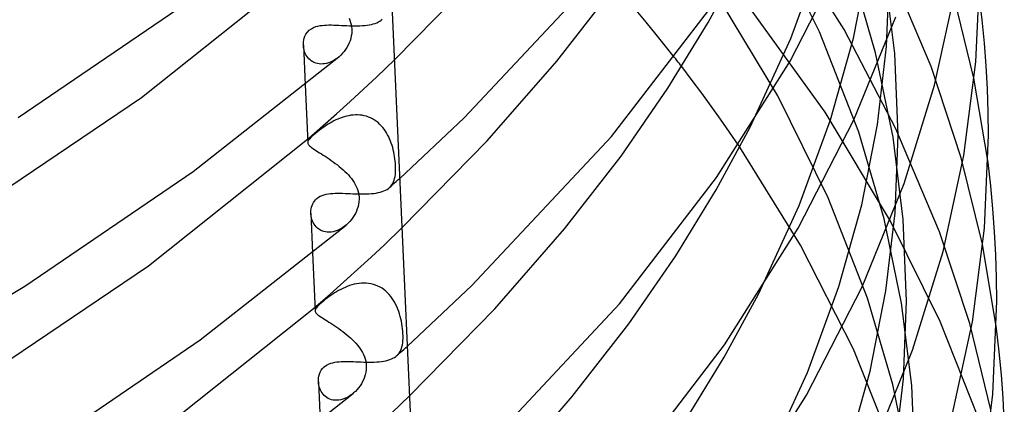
# Model space of a CAD drawing. Header units: millimetres. Extents: x -200 to 200, y -101 to 238.
# Tile 47 of 65: x 145 to 188, y 19 to 36. Entities that reach past the tile are written whole.
import ezdxf

# ---------------------------------------------------------------- set-up
doc = ezdxf.new("R2010")
doc.units = ezdxf.units.MM
doc.layers.add('HIDDEN', color=7, linetype='Continuous')
doc.layers.add('THICK', color=7, linetype='Continuous')

msp = doc.modelspace()

# ---------------------------------------------------------------- linework, layer by layer
at = {"layer": 'HIDDEN'}
for p, q in [((180.022, 35.763), (177.777, 40.28)), ((181.103, 35.856), (178.487, 40.045)), ((178.75, 35.461), (180.138, 39.253)), ((181.518, 35.479), (182.214, 39.023)), ((182.506, 34.83), (181.378, 38.671)), ((183.352, 34.796), (182.904, 38.445)), ((182.992, 35.103), (183.125, 38.544)), ((184.964, 34.226), (183.034, 38.785)), ((178.164, 32.924), (175.624, 37.128)), ((180.264, 32.192), (176.645, 37.219)), ((186.863, 33.701), (185.926, 37.52)), ((172.342, 36.182), (171.893, 36.725)), ((160.468, 36.194), (160.531, 36.23)), ((160.531, 36.23), (160.588, 36.27)), ((160.588, 36.27), (160.64, 36.313)), ((157.323, 35.742), (157.407, 35.829)), ((157.407, 35.829), (157.501, 35.898)), ((157.501, 35.898), (157.6, 35.95)), ((157.6, 35.95), (157.699, 35.988)), ((157.699, 35.988), (157.794, 36.014)), ((157.794, 36.014), (157.885, 36.032)), ((157.885, 36.032), (157.979, 36.045)), ((157.979, 36.045), (158.076, 36.054)), ((158.076, 36.054), (158.177, 36.059)), ((158.177, 36.059), (158.281, 36.061)), ((158.281, 36.061), (158.387, 36.061)), ((158.387, 36.061), (158.496, 36.059)), ((158.496, 36.059), (158.608, 36.055)), ((158.608, 36.055), (158.721, 36.051)), ((158.721, 36.051), (158.836, 36.045)), ((158.836, 36.045), (158.953, 36.04)), ((158.953, 36.04), (159.07, 36.035)), ((159.07, 36.035), (159.188, 36.03)), ((159.188, 36.03), (159.306, 36.027)), ((159.306, 36.027), (159.422, 36.026)), ((159.422, 36.026), (159.537, 36.026)), ((159.537, 36.026), (159.65, 36.029)), ((159.65, 36.029), (159.76, 36.034)), ((159.76, 36.034), (159.866, 36.042)), ((159.866, 36.042), (159.968, 36.054)), ((159.968, 36.054), (160.066, 36.068)), ((160.066, 36.068), (160.158, 36.087)), ((160.158, 36.087), (160.244, 36.108)), ((160.244, 36.108), (160.324, 36.133)), ((160.324, 36.133), (160.399, 36.162)), ((160.399, 36.162), (160.468, 36.194)), ((172.779, 35.647), (172.342, 36.182)), ((183.404, 31.458), (181.103, 35.856)), ((157.152, 35.32), (157.165, 35.401)), ((157.165, 35.401), (157.185, 35.48)), ((157.185, 35.48), (157.215, 35.562)), ((157.215, 35.562), (157.26, 35.652)), ((157.26, 35.652), (157.323, 35.742)), ((173.197, 35.126), (172.779, 35.647)), ((176.948, 31.532), (178.75, 35.461)), ((181.757, 31.312), (180.022, 35.763)), ((180.507, 31.858), (181.518, 35.479)), ((157.146, 35.238), (157.152, 35.32)), ((157.147, 35.155), (157.146, 35.238)), ((157.147, 35.161), (157.225, 33.407)), ((157.153, 35.082), (157.147, 35.155)), ((157.165, 35.011), (157.153, 35.082)), ((157.181, 34.94), (157.165, 35.011)), ((157.203, 34.871), (157.181, 34.94)), ((173.593, 34.625), (173.197, 35.126)), ((182.588, 31.646), (182.992, 35.103)), ((157.23, 34.803), (157.203, 34.871)), ((157.262, 34.738), (157.23, 34.803)), ((157.299, 34.676), (157.262, 34.738)), ((157.342, 34.618), (157.299, 34.676)), ((157.389, 34.563), (157.342, 34.618)), ((157.442, 34.513), (157.389, 34.563)), ((157.498, 34.469), (157.442, 34.513)), ((158.498, 34.492), (158.418, 34.449)), ((158.577, 34.541), (158.498, 34.492)), ((158.653, 34.596), (158.577, 34.541)), ((158.727, 34.656), (158.653, 34.596)), ((160.404, 33.761), (161.18, 34.509)), ((183.28, 31.086), (182.506, 34.83)), ((183.5, 31.183), (183.352, 34.796)), ((157.56, 34.429), (157.498, 34.469)), ((157.625, 34.396), (157.56, 34.429)), ((157.695, 34.369), (157.625, 34.396)), ((157.769, 34.349), (157.695, 34.369)), ((157.845, 34.336), (157.769, 34.349)), ((157.924, 34.33), (157.845, 34.336)), ((158.005, 34.332), (157.924, 34.33)), ((158.087, 34.341), (158.005, 34.332)), ((158.17, 34.357), (158.087, 34.341)), ((158.253, 34.381), (158.17, 34.357)), ((158.336, 34.412), (158.253, 34.381)), ((158.418, 34.449), (158.336, 34.412)), ((174.379, 33.606), (173.913, 34.216)), ((186.302, 30.167), (184.964, 34.226)), ((159.816, 33.213), (160.404, 33.761)), ((174.802, 33.037), (174.379, 33.606)), ((187.485, 29.962), (186.863, 33.701)), ((159.221, 32.668), (159.816, 33.213)), ((175.22, 32.463), (174.802, 33.037)), ((180.406, 28.402), (178.164, 32.924)), ((158.618, 32.124), (159.221, 32.668)), ((175.632, 31.885), (175.22, 32.463)), ((158.008, 31.583), (158.618, 32.124)), ((158.678, 31.889), (158.588, 31.849)), ((158.77, 31.927), (158.678, 31.889)), ((158.864, 31.962), (158.77, 31.927)), ((158.959, 31.992), (158.864, 31.962)), ((159.056, 32.018), (158.959, 31.992)), ((159.154, 32.04), (159.056, 32.018)), ((159.253, 32.057), (159.154, 32.04)), ((159.352, 32.069), (159.253, 32.057)), ((159.451, 32.075), (159.352, 32.069)), ((159.55, 32.075), (159.451, 32.075)), ((159.649, 32.069), (159.55, 32.075)), ((159.747, 32.056), (159.649, 32.069)), ((159.844, 32.038), (159.747, 32.056)), ((159.94, 32.012), (159.844, 32.038)), ((160.033, 31.981), (159.94, 32.012)), ((160.123, 31.942), (160.033, 31.981)), ((160.211, 31.898), (160.123, 31.942)), ((160.295, 31.848), (160.211, 31.898)), ((176.035, 31.308), (175.632, 31.885)), ((179.115, 28.057), (180.507, 31.858)), ((183.163, 27.362), (180.264, 32.192)), ((157.39, 31.044), (158.008, 31.583)), ((157.942, 31.456), (157.862, 31.396)), ((158.017, 31.51), (157.942, 31.456)), ((158.091, 31.561), (158.017, 31.51)), ((158.168, 31.612), (158.091, 31.561)), ((158.247, 31.663), (158.168, 31.612)), ((158.329, 31.712), (158.247, 31.663)), ((158.413, 31.759), (158.329, 31.712)), ((158.499, 31.805), (158.413, 31.759)), ((158.588, 31.849), (158.499, 31.805)), ((160.376, 31.792), (160.295, 31.848)), ((160.453, 31.731), (160.376, 31.792)), ((160.526, 31.665), (160.453, 31.731)), ((160.595, 31.595), (160.526, 31.665)), ((160.66, 31.52), (160.595, 31.595)), ((160.722, 31.442), (160.66, 31.52)), ((160.779, 31.36), (160.722, 31.442)), ((181.889, 28.093), (182.588, 31.646)), ((185.336, 26.89), (183.404, 31.458)), ((157.332, 30.994), (157.342, 31.002)), ((157.342, 31.002), (157.352, 31.01)), ((157.352, 31.01), (157.361, 31.019)), ((157.361, 31.019), (157.371, 31.027)), ((157.371, 31.027), (157.38, 31.035)), ((157.38, 31.035), (157.39, 31.044)), ((157.43, 31.019), (157.394, 30.976)), ((157.478, 31.07), (157.43, 31.019)), ((157.539, 31.128), (157.478, 31.07)), ((157.614, 31.195), (157.539, 31.128)), ((157.695, 31.264), (157.614, 31.195)), ((157.779, 31.331), (157.695, 31.264)), ((157.862, 31.396), (157.779, 31.331)), ((160.832, 31.276), (160.779, 31.36)), ((160.881, 31.189), (160.832, 31.276)), ((160.927, 31.099), (160.881, 31.189)), ((160.969, 31.007), (160.927, 31.099)), ((161.007, 30.914), (160.969, 31.007)), ((176.429, 30.733), (176.035, 31.308)), ((182.884, 27.471), (181.757, 31.312)), ((183.728, 27.436), (183.28, 31.086)), ((183.366, 27.734), (183.5, 31.183)), ((157.341, 30.87), (157.339, 30.838)), ((157.351, 30.903), (157.341, 30.87)), ((157.368, 30.938), (157.351, 30.903)), ((157.394, 30.976), (157.368, 30.938)), ((161.042, 30.819), (161.007, 30.914)), ((161.074, 30.723), (161.042, 30.819)), ((161.103, 30.625), (161.074, 30.723)), ((161.129, 30.526), (161.103, 30.625)), ((179.182, 26.296), (176.488, 30.644)), ((161.152, 30.426), (161.129, 30.526)), ((161.173, 30.325), (161.152, 30.426)), ((161.19, 30.224), (161.173, 30.325)), ((161.205, 30.123), (161.19, 30.224)), ((161.217, 30.022), (161.205, 30.123)), ((187.239, 26.347), (186.302, 30.167)), ((161.226, 29.924), (161.217, 30.022)), ((161.232, 29.828), (161.226, 29.924)), ((161.235, 29.735), (161.232, 29.828)), ((161.235, 29.627), (161.235, 29.735)), ((161.167, 29.176), (161.19, 29.255)), ((161.19, 29.255), (161.209, 29.339)), ((161.209, 29.339), (161.222, 29.43)), ((161.222, 29.43), (161.231, 29.525)), ((161.231, 29.525), (161.235, 29.627)), ((161.338, 29.191), (161.414, 29.259)), ((160.852, 28.774), (160.912, 28.815)), ((160.912, 28.815), (160.966, 28.86)), ((160.958, 28.852), (161.034, 28.92)), ((160.966, 28.86), (161.019, 28.913)), ((161.019, 28.913), (161.065, 28.971)), ((161.034, 28.92), (161.11, 28.987)), ((161.065, 28.971), (161.105, 29.034)), ((161.105, 29.034), (161.139, 29.102)), ((161.11, 28.987), (161.186, 29.055)), ((161.139, 29.102), (161.167, 29.176)), ((161.186, 29.055), (161.262, 29.123)), ((161.262, 29.123), (161.338, 29.191)), ((157.686, 28.314), (157.74, 28.366)), ((157.74, 28.366), (157.814, 28.422)), ((157.814, 28.422), (157.894, 28.469)), ((157.894, 28.469), (157.98, 28.507)), ((157.98, 28.507), (158.068, 28.536)), ((158.068, 28.536), (158.16, 28.559)), ((158.16, 28.559), (158.253, 28.575)), ((158.253, 28.575), (158.348, 28.587)), ((158.348, 28.587), (158.448, 28.595)), ((158.448, 28.595), (158.551, 28.6)), ((158.551, 28.6), (158.657, 28.601)), ((158.657, 28.601), (158.766, 28.601)), ((158.766, 28.601), (158.878, 28.598)), ((158.878, 28.598), (158.991, 28.594)), ((158.991, 28.594), (159.107, 28.589)), ((159.107, 28.589), (159.224, 28.584)), ((159.224, 28.584), (159.343, 28.579)), ((159.343, 28.579), (159.462, 28.575)), ((159.462, 28.575), (159.582, 28.571)), ((159.582, 28.571), (159.701, 28.569)), ((159.701, 28.569), (159.819, 28.569)), ((159.819, 28.569), (159.935, 28.571)), ((159.935, 28.571), (160.048, 28.576)), ((160.048, 28.576), (160.159, 28.584)), ((160.159, 28.584), (160.265, 28.595)), ((160.265, 28.595), (160.366, 28.609)), ((160.366, 28.609), (160.462, 28.627)), ((160.462, 28.627), (160.552, 28.649)), ((160.552, 28.649), (160.636, 28.674)), ((160.636, 28.674), (160.715, 28.704)), ((160.715, 28.704), (160.786, 28.737)), ((160.786, 28.737), (160.852, 28.774)), ((182.137, 23.953), (180.406, 28.402)), ((157.492, 27.906), (157.508, 27.982)), ((157.508, 27.982), (157.531, 28.056)), ((157.531, 28.056), (157.56, 28.127)), ((157.56, 28.127), (157.596, 28.194)), ((157.596, 28.194), (157.638, 28.256)), ((157.638, 28.256), (157.686, 28.314)), ((177.309, 24.119), (179.115, 28.057)), ((180.876, 24.464), (181.889, 28.093)), ((157.478, 27.749), (157.482, 27.828)), ((157.481, 27.67), (157.478, 27.749)), ((157.479, 27.7), (157.557, 25.958)), ((157.49, 27.592), (157.481, 27.67)), ((157.482, 27.828), (157.492, 27.906)), ((157.505, 27.516), (157.49, 27.592)), ((157.525, 27.441), (157.505, 27.516)), ((182.961, 24.268), (183.366, 27.734)), ((157.552, 27.368), (157.525, 27.441)), ((157.585, 27.298), (157.552, 27.368)), ((157.623, 27.231), (157.585, 27.298)), ((157.668, 27.168), (157.623, 27.231)), ((157.718, 27.11), (157.668, 27.168)), ((157.773, 27.057), (157.718, 27.11)), ((157.834, 27.009), (157.773, 27.057)), ((158.893, 27.08), (158.81, 27.029)), ((158.973, 27.137), (158.893, 27.08)), ((159.05, 27.2), (158.973, 27.137)), ((160.734, 26.311), (161.512, 27.061)), ((183.656, 23.727), (182.884, 27.471)), ((185.358, 22.919), (183.163, 27.362)), ((183.875, 23.822), (183.728, 27.436)), ((157.9, 26.968), (157.834, 27.009)), ((157.971, 26.934), (157.9, 26.968)), ((158.046, 26.908), (157.971, 26.934)), ((158.125, 26.889), (158.046, 26.908)), ((158.207, 26.878), (158.125, 26.889)), ((158.291, 26.876), (158.207, 26.878)), ((158.377, 26.882), (158.291, 26.876)), ((158.465, 26.896), (158.377, 26.882)), ((158.552, 26.918), (158.465, 26.896)), ((158.639, 26.948), (158.552, 26.918)), ((158.725, 26.985), (158.639, 26.948)), ((158.81, 27.029), (158.725, 26.985)), ((186.676, 22.825), (185.336, 26.89)), ((160.146, 25.763), (160.734, 26.311)), ((181.524, 21.689), (179.182, 26.296)), ((187.86, 22.605), (187.239, 26.347)), ((159.549, 25.216), (160.146, 25.763)), ((158.945, 24.672), (159.549, 25.216)), ((158.334, 24.129), (158.945, 24.672)), ((159.091, 24.468), (158.992, 24.427)), ((159.192, 24.505), (159.091, 24.468)), ((159.295, 24.538), (159.192, 24.505)), ((159.399, 24.566), (159.295, 24.538)), ((159.505, 24.588), (159.399, 24.566)), ((159.612, 24.605), (159.505, 24.588)), ((159.719, 24.615), (159.612, 24.605)), ((159.826, 24.619), (159.719, 24.615)), ((159.932, 24.615), (159.826, 24.619)), ((160.039, 24.605), (159.932, 24.615)), ((160.144, 24.587), (160.039, 24.605)), ((160.248, 24.561), (160.144, 24.587)), ((160.349, 24.528), (160.248, 24.561)), ((160.447, 24.487), (160.349, 24.528)), ((160.542, 24.439), (160.447, 24.487)), ((160.633, 24.385), (160.542, 24.439)), ((179.481, 20.654), (180.876, 24.464)), ((157.715, 23.589), (158.334, 24.129)), ((158.289, 24.015), (158.206, 23.954)), ((158.367, 24.071), (158.289, 24.015)), ((158.448, 24.126), (158.367, 24.071)), ((158.532, 24.18), (158.448, 24.126)), ((158.619, 24.234), (158.532, 24.18)), ((158.708, 24.286), (158.619, 24.234)), ((158.8, 24.336), (158.708, 24.286)), ((158.895, 24.383), (158.8, 24.336)), ((158.992, 24.427), (158.895, 24.383)), ((160.72, 24.323), (160.633, 24.385)), ((160.802, 24.256), (160.72, 24.323)), ((160.88, 24.183), (160.802, 24.256)), ((160.953, 24.105), (160.88, 24.183)), ((161.021, 24.022), (160.953, 24.105)), ((161.085, 23.935), (161.021, 24.022)), ((182.261, 20.707), (182.961, 24.268)), ((157.681, 23.56), (157.69, 23.567)), ((157.69, 23.567), (157.698, 23.574)), ((157.698, 23.574), (157.706, 23.581)), ((157.706, 23.581), (157.715, 23.589)), ((157.764, 23.57), (157.728, 23.526)), ((157.812, 23.621), (157.764, 23.57)), ((157.873, 23.678), (157.812, 23.621)), ((157.946, 23.744), (157.873, 23.678)), ((158.032, 23.816), (157.946, 23.744)), ((158.119, 23.887), (158.032, 23.816)), ((158.206, 23.954), (158.119, 23.887)), ((161.144, 23.845), (161.085, 23.935)), ((161.199, 23.751), (161.144, 23.845)), ((161.249, 23.655), (161.199, 23.751)), ((161.295, 23.555), (161.249, 23.655)), ((183.261, 20.113), (182.137, 23.953)), ((184.103, 20.076), (183.656, 23.727)), ((183.741, 20.365), (183.875, 23.822)), ((157.665, 23.545), (157.673, 23.552)), ((157.674, 23.418), (157.672, 23.385)), ((157.673, 23.552), (157.681, 23.56)), ((157.684, 23.452), (157.674, 23.418)), ((157.701, 23.487), (157.684, 23.452)), ((157.728, 23.526), (157.701, 23.487)), ((161.337, 23.454), (161.295, 23.555)), ((161.374, 23.352), (161.337, 23.454)), ((161.409, 23.247), (161.374, 23.352)), ((161.439, 23.141), (161.409, 23.247)), ((161.467, 23.033), (161.439, 23.141)), ((161.49, 22.924), (161.467, 23.033)), ((161.511, 22.814), (161.49, 22.924)), ((161.528, 22.704), (161.511, 22.814)), ((161.542, 22.595), (161.528, 22.704)), ((187.064, 18.62), (185.358, 22.919)), ((187.614, 18.997), (186.676, 22.825)), ((161.553, 22.488), (161.542, 22.595)), ((161.56, 22.384), (161.553, 22.488)), ((161.563, 22.283), (161.56, 22.384)), ((161.563, 22.172), (161.563, 22.283)), ((161.515, 21.793), (161.534, 21.877)), ((161.534, 21.877), (161.549, 21.968)), ((161.549, 21.968), (161.558, 22.067)), ((161.558, 22.067), (161.563, 22.172)), ((161.239, 21.362), (161.292, 21.406)), ((161.284, 21.398), (161.362, 21.467)), ((161.292, 21.406), (161.344, 21.458)), ((161.344, 21.458), (161.389, 21.515)), ((161.362, 21.467), (161.439, 21.536)), ((161.389, 21.515), (161.429, 21.576)), ((161.429, 21.576), (161.463, 21.643)), ((161.439, 21.536), (161.516, 21.604)), ((161.463, 21.643), (161.492, 21.714)), ((161.492, 21.714), (161.515, 21.793)), ((161.516, 21.604), (161.592, 21.673)), ((161.592, 21.673), (161.669, 21.741)), ((161.669, 21.741), (161.746, 21.81)), ((183.369, 17.066), (181.524, 21.689)), ((158.073, 20.904), (158.166, 20.973)), ((158.166, 20.973), (158.263, 21.024)), ((158.263, 21.024), (158.359, 21.061)), ((158.359, 21.061), (158.45, 21.087)), ((158.45, 21.087), (158.538, 21.106)), ((158.538, 21.106), (158.63, 21.12)), ((158.63, 21.12), (158.726, 21.13)), ((158.726, 21.13), (158.826, 21.137)), ((158.826, 21.137), (158.928, 21.14)), ((158.928, 21.14), (159.033, 21.141)), ((159.033, 21.141), (159.141, 21.14)), ((159.141, 21.14), (159.252, 21.137)), ((159.252, 21.137), (159.364, 21.133)), ((159.364, 21.133), (159.478, 21.129)), ((159.478, 21.129), (159.593, 21.124)), ((159.593, 21.124), (159.71, 21.12)), ((159.71, 21.12), (159.827, 21.116)), ((159.827, 21.116), (159.944, 21.114)), ((159.944, 21.114), (160.06, 21.112)), ((160.06, 21.112), (160.175, 21.113)), ((160.175, 21.113), (160.288, 21.116)), ((160.288, 21.116), (160.399, 21.122)), ((160.399, 21.122), (160.506, 21.13)), ((160.506, 21.13), (160.609, 21.142)), ((160.609, 21.142), (160.708, 21.157)), ((160.708, 21.157), (160.801, 21.175)), ((160.801, 21.175), (160.888, 21.197)), ((160.888, 21.197), (160.97, 21.223)), ((160.97, 21.223), (161.046, 21.252)), ((161.046, 21.252), (161.116, 21.285)), ((161.116, 21.285), (161.181, 21.321)), ((161.181, 21.321), (161.239, 21.362)), ((157.835, 20.496), (157.859, 20.58)), ((157.859, 20.58), (157.893, 20.665)), ((157.893, 20.665), (157.939, 20.749)), ((157.939, 20.749), (157.999, 20.829)), ((157.999, 20.829), (158.073, 20.904)), ((177.669, 16.706), (179.481, 20.654)), ((181.245, 17.07), (182.261, 20.707)), ((157.812, 20.326), (157.82, 20.412)), ((157.812, 20.239), (157.812, 20.326)), ((157.818, 20.164), (157.812, 20.239)), ((157.812, 20.239), (157.889, 18.509)), ((157.83, 20.09), (157.818, 20.164)), ((157.82, 20.412), (157.835, 20.496)), ((157.848, 20.017), (157.83, 20.09)), ((184.032, 16.368), (183.261, 20.113)), ((183.335, 16.891), (183.741, 20.365)), ((184.25, 16.461), (184.103, 20.076)), ((157.871, 19.945), (157.848, 20.017)), ((157.899, 19.876), (157.871, 19.945)), ((157.934, 19.81), (157.899, 19.876)), ((157.973, 19.747), (157.934, 19.81)), ((158.019, 19.687), (157.973, 19.747)), ((158.069, 19.633), (158.019, 19.687)), ((159.298, 19.682), (159.22, 19.627)), ((159.373, 19.743), (159.298, 19.682)), ((158.125, 19.583), (158.069, 19.633)), ((158.186, 19.539), (158.125, 19.583)), ((158.252, 19.502), (158.186, 19.539)), ((158.322, 19.471), (158.252, 19.502)), ((158.396, 19.447), (158.322, 19.471)), ((158.473, 19.431), (158.396, 19.447)), ((158.553, 19.422), (158.473, 19.431)), ((158.636, 19.422), (158.553, 19.422)), ((158.72, 19.429), (158.636, 19.422)), ((158.805, 19.444), (158.72, 19.429)), ((158.89, 19.467), (158.805, 19.444)), ((158.974, 19.497), (158.89, 19.467)), ((159.058, 19.534), (158.974, 19.497)), ((159.14, 19.577), (159.058, 19.534)), ((159.22, 19.627), (159.14, 19.577)), ((161.065, 18.862), (161.844, 19.613))]:
    msp.add_line(p, q, dxfattribs=at)
at = {"layer": 'THICK'}
for p, q in [((158.283, 99.451), (164.672, -43.794)), ((175.082, 36.167), (176.587, 38.944)), ((178.714, 34.461), (181.173, 39.25)), ((149.969, 32.849), (157, 38.442)), ((164.265, 31.94), (170.448, 38.541)), ((186.949, 34.421), (187.125, 38.545)), ((161.18, 34.509), (164.957, 38.36)), ((168.371, 34.452), (170.872, 37.674)), ((185.12, 33.396), (186.043, 37.653)), ((187.23, 36.288), (187.11, 37.318)), ((144.506, 31.958), (151.947, 37.033)), ((170.802, 31.117), (175.095, 36.711)), ((159.169, 36.361), (159.207, 36.271)), ((159.207, 36.271), (159.239, 36.178)), ((181.541, 31.851), (183.403, 36.428)), ((187.327, 35.262), (187.23, 36.288)), ((159.239, 36.178), (159.264, 36.082)), ((159.264, 36.082), (159.282, 35.986)), ((159.282, 35.986), (159.291, 35.888)), ((159.293, 35.79), (159.287, 35.682)), ((159.291, 35.888), (159.293, 35.79)), ((173.298, 33.254), (175.082, 36.167)), ((159.215, 35.365), (159.175, 35.263)), ((159.247, 35.469), (159.215, 35.365)), ((159.271, 35.575), (159.247, 35.469)), ((159.287, 35.682), (159.271, 35.575)), ((159.015, 34.977), (158.95, 34.889)), ((159.074, 35.069), (159.015, 34.977)), ((159.128, 35.164), (159.074, 35.069)), ((159.175, 35.263), (159.128, 35.164)), ((187.403, 34.243), (187.327, 35.262)), ((152.256, 29.565), (158.714, 34.645)), ((158.806, 34.728), (158.727, 34.656)), ((158.88, 34.806), (158.806, 34.728)), ((158.95, 34.889), (158.88, 34.806)), ((173.648, 34.556), (173.593, 34.625)), ((173.702, 34.487), (173.648, 34.556)), ((173.756, 34.418), (173.702, 34.487)), ((165.296, 30.918), (168.371, 34.452)), ((173.809, 34.35), (173.756, 34.418)), ((173.861, 34.282), (173.809, 34.35)), ((173.913, 34.216), (173.861, 34.282)), ((175.455, 29.296), (178.714, 34.461)), ((186.417, 30.277), (186.949, 34.421)), ((187.457, 33.223), (187.403, 34.243)), ((157.225, 33.407), (157.339, 30.841)), ((171.222, 30.245), (173.298, 33.254)), ((183.773, 29.038), (185.12, 33.396)), ((187.489, 32.203), (187.457, 33.223)), ((141.692, 27.25), (149.969, 32.849)), ((161.414, 29.259), (164.265, 31.94)), ((179.078, 27.054), (181.541, 31.851)), ((187.5, 31.183), (187.489, 32.203)), ((175.439, 28.749), (176.948, 31.532)), ((150.287, 25.389), (157.332, 30.994)), ((164.609, 24.504), (170.802, 31.117)), ((187.324, 27.053), (187.5, 31.183)), ((157.339, 30.838), (157.344, 30.811)), ((157.344, 30.811), (157.355, 30.783)), ((157.355, 30.783), (157.372, 30.756)), ((157.372, 30.756), (157.395, 30.728)), ((157.395, 30.728), (157.424, 30.698)), ((157.424, 30.698), (157.459, 30.668)), ((157.459, 30.668), (157.5, 30.636)), ((157.5, 30.636), (157.547, 30.602)), ((157.547, 30.602), (157.6, 30.565)), ((157.6, 30.565), (157.659, 30.527)), ((161.512, 27.061), (165.296, 30.918)), ((176.439, 30.718), (176.429, 30.733)), ((176.449, 30.703), (176.439, 30.718)), ((176.459, 30.689), (176.449, 30.703)), ((176.469, 30.674), (176.459, 30.689)), ((176.479, 30.659), (176.469, 30.674)), ((176.488, 30.644), (176.479, 30.659)), ((157.659, 30.527), (157.723, 30.485)), ((157.723, 30.485), (157.792, 30.442)), ((157.792, 30.442), (157.867, 30.395)), ((157.867, 30.395), (157.945, 30.345)), ((157.945, 30.345), (158.028, 30.293)), ((158.028, 30.293), (158.113, 30.238)), ((158.113, 30.238), (158.201, 30.18)), ((158.201, 30.18), (158.291, 30.12)), ((158.291, 30.12), (158.381, 30.058)), ((168.716, 27.017), (171.222, 30.245)), ((185.492, 26.013), (186.417, 30.277)), ((158.381, 30.058), (158.472, 29.993)), ((158.472, 29.993), (158.562, 29.926)), ((158.562, 29.926), (158.651, 29.858)), ((158.651, 29.858), (158.739, 29.788)), ((158.739, 29.788), (158.825, 29.716)), ((158.825, 29.716), (158.908, 29.643)), ((187.605, 28.931), (187.485, 29.962)), ((144.801, 24.481), (152.256, 29.565)), ((158.908, 29.643), (158.989, 29.568)), ((158.989, 29.568), (159.067, 29.491)), ((159.067, 29.491), (159.141, 29.412)), ((159.141, 29.412), (159.211, 29.332)), ((159.211, 29.332), (159.277, 29.25)), ((159.277, 29.25), (159.338, 29.167)), ((171.156, 23.693), (175.455, 29.296)), ((159.338, 29.167), (159.394, 29.082)), ((159.394, 29.082), (159.445, 28.994)), ((159.445, 28.994), (159.49, 28.905)), ((159.49, 28.905), (159.529, 28.813)), ((159.529, 28.813), (159.561, 28.72)), ((181.909, 24.453), (183.773, 29.038)), ((187.702, 27.904), (187.605, 28.931)), ((159.561, 28.72), (159.586, 28.625)), ((159.586, 28.625), (159.603, 28.528)), ((159.603, 28.528), (159.613, 28.43)), ((159.613, 28.43), (159.615, 28.332)), ((173.652, 25.83), (175.439, 28.749)), ((159.569, 28.013), (159.537, 27.909)), ((159.593, 28.118), (159.569, 28.013)), ((159.608, 28.225), (159.593, 28.118)), ((159.615, 28.332), (159.608, 28.225)), ((159.338, 27.521), (159.273, 27.433)), ((159.397, 27.613), (159.338, 27.521)), ((159.451, 27.709), (159.397, 27.613)), ((159.497, 27.807), (159.451, 27.709)), ((159.537, 27.909), (159.497, 27.807)), ((187.778, 26.884), (187.702, 27.904)), ((152.567, 22.099), (159.038, 27.189)), ((159.129, 27.272), (159.05, 27.2)), ((159.203, 27.35), (159.129, 27.272)), ((159.273, 27.433), (159.203, 27.35)), ((175.814, 21.881), (179.078, 27.054)), ((186.791, 22.901), (187.324, 27.053)), ((165.635, 23.476), (168.716, 27.017)), ((187.832, 25.864), (187.778, 26.884)), ((157.557, 25.958), (157.672, 23.388)), ((171.571, 22.816), (173.652, 25.83)), ((184.144, 21.648), (185.492, 26.013)), ((187.864, 24.843), (187.832, 25.864)), ((141.994, 19.778), (150.287, 25.389)), ((136.5, 19.566), (144.801, 24.481)), ((161.746, 21.81), (164.609, 24.504)), ((179.443, 19.648), (181.909, 24.453)), ((187.875, 23.822), (187.864, 24.843)), ((175.797, 21.33), (177.309, 24.119)), ((164.954, 17.068), (171.156, 23.693)), ((187.699, 19.685), (187.875, 23.822)), ((150.606, 17.928), (157.665, 23.545)), ((157.672, 23.385), (157.676, 23.358)), ((157.676, 23.358), (157.687, 23.33)), ((157.687, 23.33), (157.704, 23.302)), ((157.704, 23.302), (157.727, 23.273)), ((157.727, 23.273), (157.756, 23.244)), ((157.756, 23.244), (157.791, 23.213)), ((157.791, 23.213), (157.833, 23.18)), ((157.833, 23.18), (157.88, 23.146)), ((157.88, 23.146), (157.933, 23.109)), ((161.844, 19.613), (165.635, 23.476)), ((157.933, 23.109), (157.992, 23.07)), ((157.992, 23.07), (158.056, 23.028)), ((158.056, 23.028), (158.126, 22.984)), ((158.126, 22.984), (158.2, 22.937)), ((158.2, 22.937), (158.279, 22.887)), ((158.279, 22.887), (158.361, 22.834)), ((158.361, 22.834), (158.446, 22.778)), ((158.446, 22.778), (158.534, 22.72)), ((158.534, 22.72), (158.623, 22.66)), ((169.061, 19.582), (171.571, 22.816)), ((185.865, 18.63), (186.791, 22.901)), ((158.623, 22.66), (158.713, 22.597)), ((158.713, 22.597), (158.803, 22.532)), ((158.803, 22.532), (158.893, 22.466)), ((158.893, 22.466), (158.982, 22.397)), ((158.982, 22.397), (159.069, 22.327)), ((159.069, 22.327), (159.154, 22.255)), ((159.154, 22.255), (159.237, 22.182)), ((187.98, 21.573), (187.86, 22.605)), ((145.096, 17.004), (152.567, 22.099)), ((159.237, 22.182), (159.317, 22.106)), ((159.317, 22.106), (159.394, 22.029)), ((159.394, 22.029), (159.468, 21.951)), ((159.468, 21.951), (159.538, 21.871)), ((159.538, 21.871), (159.603, 21.789)), ((171.51, 16.27), (175.814, 21.881)), ((159.603, 21.789), (159.663, 21.705)), ((159.663, 21.705), (159.719, 21.62)), ((159.719, 21.62), (159.769, 21.533)), ((159.769, 21.533), (159.813, 21.444)), ((159.813, 21.444), (159.852, 21.353)), ((182.276, 17.055), (184.144, 21.648)), ((188.078, 20.546), (187.98, 21.573)), ((159.852, 21.353), (159.883, 21.26)), ((159.883, 21.26), (159.908, 21.165)), ((159.908, 21.165), (159.925, 21.069)), ((159.925, 21.069), (159.934, 20.972)), ((159.934, 20.972), (159.936, 20.874)), ((174.006, 18.407), (175.797, 21.33)), ((159.891, 20.555), (159.859, 20.452)), ((159.914, 20.661), (159.891, 20.555)), ((159.93, 20.767), (159.914, 20.661)), ((159.936, 20.874), (159.93, 20.767)), ((188.153, 19.525), (188.078, 20.546)), ((159.719, 20.156), (159.66, 20.064)), ((159.773, 20.251), (159.719, 20.156)), ((159.819, 20.35), (159.773, 20.251)), ((159.859, 20.452), (159.819, 20.35)), ((152.876, 14.632), (159.361, 19.733)), ((159.452, 19.816), (159.373, 19.743)), ((159.526, 19.893), (159.452, 19.816)), ((159.596, 19.976), (159.526, 19.893)), ((159.66, 20.064), (159.596, 19.976)), ((176.174, 14.465), (179.443, 19.648)), ((187.164, 15.526), (187.699, 19.685)), ((165.973, 16.035), (169.061, 19.582)), ((188.207, 18.504), (188.153, 19.525))]:
    msp.add_line(p, q, dxfattribs=at)

doc.saveas('drawing.dxf')
